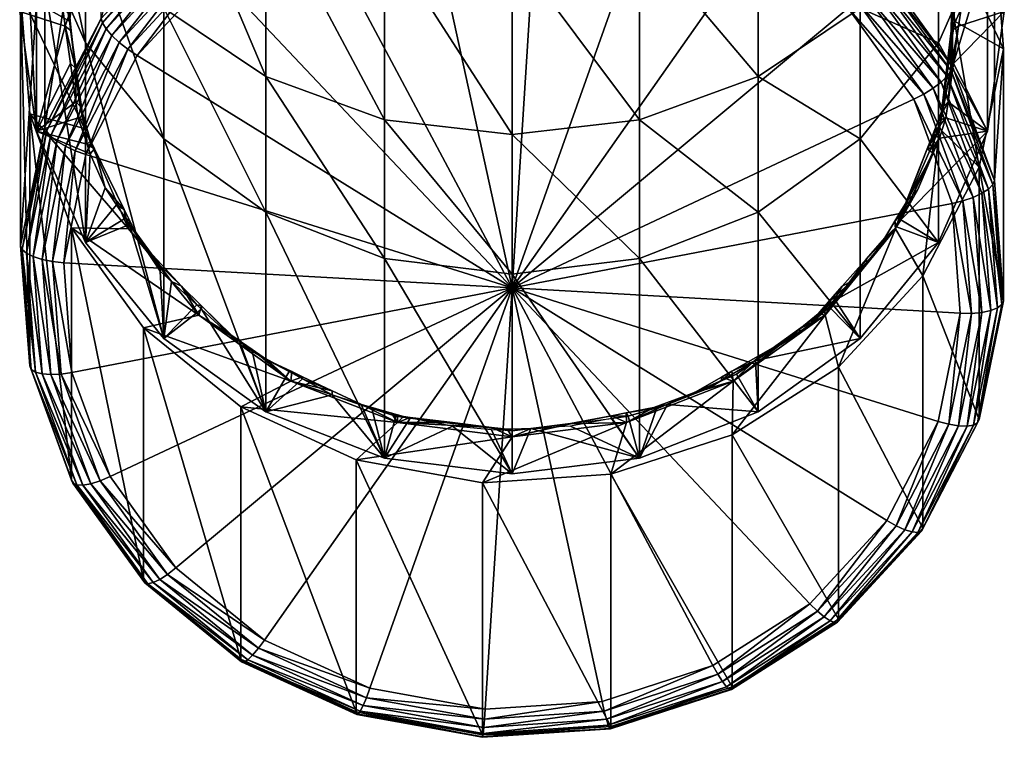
# Model space of a CAD drawing. Extents: x -0.023 to 0.08, y -0.164 to 0.074.
# Tile 1 of 57: x -0.011 to 0.012, y -0.164 to -0.147. Entities that reach past the tile are written whole.
import ezdxf

# ---------------------------------------------------------------- set-up
doc = ezdxf.new("R2010")
doc.units = 0
doc.layers.add('mesh', color=7, linetype='CONTINUOUS')

msp = doc.modelspace()

# ---------------------------------------------------------------- meshes
at = {"layer": 'mesh'}
mesh = msp.add_polyface(dxfattribs=at)
corners = [(-0.009787, -0.144948, 0.273655), (-0.009399, -0.141538, 0.272414), (-0.008763, -0.142625, 0.272809), (-0.010701, -0.144053, 0.273329), (-0.007449, -0.139425, 0.271645), (-0.009399, -0.14738, 0.256364), (-0.007449, -0.145267, 0.255595), (-0.010701, -0.149894, 0.257279), (-0.00736, -0.145532, 0.255159), (-0.004969, -0.143818, 0.254792), (-0.007427, -0.14538, 0.25536), (-0.004924, -0.143984, 0.254596), (-0.004984, -0.143701, 0.255025), (-0.009503, -0.143974, 0.27384), (-0.009558, -0.144079, 0.273879), (-0.008831, -0.142686, 0.273372), (-0.009778, -0.144777, 0.274133), (-0.009932, -0.144628, 0.27442), (-0.009974, -0.144932, 0.27453), (-0.008833, -0.1423, 0.273572), (-0.008985, -0.142577, 0.273673), (-0.009759, -0.141862, 0.273225), (-0.010898, -0.144445, 0.274166), (-0.010104, -0.145855, 0.274866), (-0.011286, -0.147218, 0.275175), (-0.010898, -0.139821, 0.286872), (-0.011286, -0.142593, 0.287881), (-0.007947, -0.13824, 0.308918), (-0.005586, -0.144572, 0.304561), (-0.007947, -0.143135, 0.303458), (-0.010898, -0.13908, 0.300347), (-0.009759, -0.145072, 0.296181), (-0.010898, -0.142661, 0.294859), (-0.009759, -0.141262, 0.30202), (-0.007947, -0.147142, 0.297317), (-0.005586, -0.14873, 0.298188), (-0.010898, -0.145366, 0.28889), (-0.011286, -0.140074, 0.29344), (-0.00849, -0.142033, 0.273134), (-0.008745, -0.14252, 0.273311), (-0.009854, -0.145041, 0.274229), (-0.009674, -0.143864, 0.274142), (-0.008745, -0.142137, 0.273513)]
mesh.append_faces([[corners[k] for k in face] for face in [(0, 1, 2, 2), (0, 3, 1, 1), (4, 5, 6, 6), (3, 7, 1, 1), (8, 9, 10, 10), (11, 9, 8, 8), (10, 12, 6, 6), (9, 12, 10, 10), (0, 13, 14, 14), (2, 13, 0, 0), (2, 15, 13, 13), (14, 16, 0, 0), (16, 17, 18, 18), (14, 17, 16, 16), (15, 19, 20, 20), (21, 20, 19, 19), (22, 20, 21, 21), (22, 18, 17, 17), (22, 23, 18, 18), (24, 25, 26, 26), (22, 25, 24, 24), (27, 28, 29, 29), (30, 31, 32, 32), (33, 34, 31, 31), (29, 34, 33, 33), (28, 35, 29, 29), (36, 37, 32, 32), (26, 37, 36, 36), (2, 38, 39, 39), (39, 15, 2, 2), (0, 16, 40, 40), (16, 18, 40, 40), (14, 41, 17, 17), (13, 41, 14, 14), (15, 41, 13, 13), (15, 20, 41, 41), (39, 19, 15, 15), (39, 42, 19, 19), (22, 17, 41, 41), (22, 41, 20, 20)]])
mesh = msp.add_polyface(dxfattribs=at)
corners = [(-0.010136, -0.147441, 0.274562), (-0.010701, -0.144053, 0.273329), (-0.009787, -0.144948, 0.273655), (-0.011266, -0.146798, 0.274328), (-0.009787, -0.149934, 0.275469), (-0.011055, -0.149588, 0.275343), (-0.009399, -0.141538, 0.272414), (-0.010701, -0.149894, 0.257279), (-0.009399, -0.14738, 0.256364), (-0.011266, -0.15264, 0.258278), (-0.009155, -0.147773, 0.255754), (-0.009287, -0.14762, 0.255919), (-0.010423, -0.150223, 0.256646), (-0.009371, -0.147486, 0.256127), (-0.010574, -0.150105, 0.256824), (-0.010669, -0.149993, 0.257039), (-0.009994, -0.148535, 0.2755), (-0.00991, -0.14928, 0.275772), (-0.010091, -0.14767, 0.275186), (-0.010136, -0.147267, 0.275039), (-0.010078, -0.146809, 0.274872), (-0.009971, -0.145964, 0.274565), (-0.01023, -0.14756, 0.275487), (-0.010108, -0.148425, 0.275802), (-0.010104, -0.145855, 0.274866), (-0.009974, -0.144932, 0.27453), (-0.010222, -0.1467, 0.275174), (-0.009984, -0.149316, 0.276126), (-0.010286, -0.147157, 0.27534), (-0.011286, -0.147218, 0.275175), (-0.010898, -0.144445, 0.274166), (-0.010898, -0.14999, 0.276184), (-0.009759, -0.152574, 0.277124), (-0.010898, -0.145366, 0.28889), (-0.009759, -0.147949, 0.28983), (-0.011286, -0.142593, 0.287881), (-0.010898, -0.142661, 0.294859), (-0.009759, -0.145072, 0.296181), (-0.009854, -0.145041, 0.274229)]
mesh.append_faces([[corners[k] for k in face] for face in [(0, 1, 2, 2), (0, 3, 1, 1), (4, 3, 0, 0), (4, 5, 3, 3), (6, 7, 8, 8), (1, 9, 7, 7), (3, 9, 1, 1), (10, 11, 12, 12), (11, 13, 14, 14), (13, 8, 15, 15), (4, 16, 17, 17), (0, 16, 4, 4), (0, 18, 16, 16), (0, 19, 18, 18), (0, 20, 19, 19), (2, 20, 0, 0), (2, 21, 20, 20), (22, 23, 16, 16), (24, 21, 25, 25), (24, 20, 21, 21), (26, 20, 24, 24), (27, 16, 23, 23), (27, 17, 16, 16), (28, 20, 26, 26), (28, 19, 20, 20), (22, 19, 28, 28), (22, 18, 19, 19), (16, 18, 22, 22), (29, 24, 30, 30), (29, 26, 24, 24), (29, 28, 26, 26), (29, 22, 28, 28), (31, 22, 29, 29), (31, 23, 22, 22), (32, 33, 34, 34), (31, 35, 33, 33), (29, 35, 31, 31), (34, 36, 37, 37), (33, 36, 34, 34), (38, 21, 2, 2), (25, 21, 38, 38)]])
mesh = msp.add_polyface(dxfattribs=at)
corners = [(0.010015, -0.144948, 0.273655), (0.011493, -0.148083, 0.274796), (0.010364, -0.147441, 0.274562), (0.011283, -0.145294, 0.27378), (0.011283, -0.151135, 0.257731), (0.010311, -0.148492, 0.256769), (0.010311, -0.14265, 0.272818), (0.008644, -0.146175, 0.255925), (0.01028, -0.148595, 0.256531), (0.010293, -0.147266, 0.275039), (0.010299, -0.146809, 0.274872), (0.010287, -0.14767, 0.275186), (0.010015, -0.149934, 0.275469), (0.010148, -0.145302, 0.274324), (0.010055, -0.145041, 0.274229), (0.010259, -0.145964, 0.274565), (0.010307, -0.146255, 0.27467), (0.010331, -0.145855, 0.274866), (0.010202, -0.144932, 0.27453), (0.010514, -0.147157, 0.27534), (0.010457, -0.14756, 0.275487), (0.01045, -0.1467, 0.275174), (0.010336, -0.148425, 0.275802), (0.011514, -0.147218, 0.275175), (0.011126, -0.14999, 0.276184), (0.010212, -0.149316, 0.276126), (0.011126, -0.144445, 0.274166), (0.011126, -0.145366, 0.28889), (0.009987, -0.147949, 0.28983), (0.009987, -0.145072, 0.296181), (0.0101, -0.149426, 0.275825), (0.010275, -0.148535, 0.2755)]
mesh.append_faces([[corners[k] for k in face] for face in [(0, 1, 2, 2), (0, 3, 1, 1), (3, 4, 1, 1), (3, 5, 4, 4), (6, 5, 3, 3), (6, 7, 5, 5), (8, 4, 5, 5), (2, 9, 10, 10), (2, 11, 9, 9), (12, 11, 2, 2), (0, 13, 14, 14), (0, 15, 13, 13), (2, 15, 0, 0), (2, 16, 15, 15), (10, 16, 2, 2), (15, 17, 18, 18), (13, 18, 14, 14), (13, 15, 18, 18), (19, 11, 20, 20), (19, 9, 11, 11), (21, 9, 19, 19), (21, 10, 9, 9), (17, 10, 21, 21), (17, 16, 10, 10), (15, 16, 17, 17), (22, 23, 20, 20), (22, 24, 23, 23), (25, 24, 22, 22), (23, 19, 20, 20), (23, 21, 19, 19), (26, 21, 23, 23), (26, 17, 21, 21), (24, 27, 23, 23), (24, 28, 27, 27), (28, 29, 27, 27), (12, 30, 31, 31), (12, 31, 11, 11), (25, 31, 30, 30), (22, 31, 25, 25), (20, 31, 22, 22), (20, 11, 31, 31)]])
mesh = msp.add_polyface(dxfattribs=at)
corners = [(0.000114, -0.153625, 0.257572), (-0.001971, -0.14405, 0.254088), (-0.004537, -0.144883, 0.254391), (0.000738, -0.143869, 0.254022), (-0.008565, -0.148239, 0.255612), (-0.009752, -0.150534, 0.256447), (-0.006786, -0.146312, 0.254911), (-0.008781, -0.148094, 0.255596), (-0.009998, -0.150445, 0.256451), (-0.006958, -0.146119, 0.254877), (-0.004652, -0.144654, 0.254344), (-0.008982, -0.147935, 0.255644), (-0.007118, -0.145915, 0.254909), (-0.00476, -0.144417, 0.254364), (-0.009155, -0.147773, 0.255754), (-0.010227, -0.150339, 0.256519), (-0.007255, -0.145715, 0.255005), (-0.004853, -0.144189, 0.25445), (-0.00736, -0.145532, 0.255159), (-0.009287, -0.14762, 0.255919), (-0.004924, -0.143984, 0.254596), (-0.007427, -0.14538, 0.25536), (-0.009371, -0.147486, 0.256127), (-0.007449, -0.145267, 0.255595), (-0.009399, -0.14738, 0.256364), (-0.009727, -0.150295, 0.276482), (-0.009652, -0.150517, 0.276563), (-0.009551, -0.150405, 0.276181), (-0.009645, -0.150213, 0.276111), (-0.007947, -0.154793, 0.277932), (-0.009759, -0.147949, 0.28983), (-0.007947, -0.150168, 0.290638), (-0.007947, -0.143135, 0.303458), (-0.005586, -0.14873, 0.298188), (-0.007947, -0.147142, 0.297317), (-0.005586, -0.144572, 0.304561), (-0.002837, -0.149729, 0.298736), (-0.002837, -0.145476, 0.305254), (0.000114, -0.150069, 0.298923), (0.000114, -0.145784, 0.30549), (-0.002837, -0.152941, 0.291647), (-0.005586, -0.15187, 0.291257), (-0.009759, -0.145072, 0.296181)]
mesh.append_faces([[corners[k] for k in face] for face in [(0, 1, 2, 2), (0, 3, 1, 1), (0, 4, 5, 5), (0, 6, 4, 4), (2, 6, 0, 0), (5, 7, 8, 8), (4, 7, 5, 5), (4, 9, 7, 7), (6, 9, 4, 4), (6, 10, 9, 9), (2, 10, 6, 6), (7, 11, 8, 8), (7, 12, 11, 11), (9, 12, 7, 7), (9, 13, 12, 12), (10, 13, 9, 9), (11, 14, 15, 15), (11, 16, 14, 14), (12, 16, 11, 11), (12, 17, 16, 16), (13, 17, 12, 12), (14, 18, 19, 19), (16, 18, 14, 14), (16, 20, 18, 18), (19, 21, 22, 22), (18, 21, 19, 19), (22, 23, 24, 24), (21, 23, 22, 22), (25, 26, 27, 27), (27, 28, 25, 25), (29, 30, 31, 31), (32, 33, 34, 34), (35, 36, 33, 33), (37, 36, 35, 35), (37, 38, 36, 36), (39, 38, 37, 37), (40, 33, 36, 36), (41, 34, 33, 33), (31, 34, 41, 41), (31, 42, 34, 34), (30, 42, 31, 31)]])
mesh = msp.add_polyface(dxfattribs=at)
corners = [(0.000114, -0.153625, 0.257572), (0.010303, -0.151666, 0.256859), (0.009416, -0.149254, 0.255982), (0.010495, -0.15421, 0.257786), (0.005845, -0.145469, 0.254604), (0.003403, -0.144353, 0.254198), (0.007896, -0.147141, 0.255213), (0.000738, -0.143869, 0.254022), (0.008089, -0.146968, 0.255186), (0.005987, -0.145255, 0.254562), (0.009648, -0.149134, 0.255974), (0.00827, -0.146783, 0.255225), (0.00612, -0.145031, 0.254587), (0.009863, -0.148998, 0.256031), (0.008425, -0.1466, 0.255327), (0.006234, -0.144815, 0.254678), (0.008544, -0.14643, 0.255486), (0.006322, -0.144619, 0.254827), (0.008618, -0.146285, 0.25569), (0.008644, -0.146175, 0.255925), (0.006377, -0.144458, 0.255025), (0.007362, -0.154252, 0.277041), (0.008321, -0.152946, 0.277106), (0.008991, -0.152257, 0.276315), (0.007762, -0.153586, 0.277339), (0.007966, -0.153477, 0.27764), (0.008321, -0.153048, 0.277484), (0.008175, -0.154793, 0.277932), (0.005814, -0.15187, 0.291257), (0.008175, -0.150168, 0.290638), (0.005814, -0.156495, 0.278551), (0.003064, -0.152941, 0.291647), (0.003064, -0.145476, 0.305254), (0.003064, -0.149729, 0.298736), (0.000114, -0.145784, 0.30549), (0.005814, -0.14873, 0.298188), (0.005814, -0.144572, 0.304561), (0.008175, -0.147142, 0.297317), (0.008175, -0.143135, 0.303458), (0.009987, -0.145072, 0.296181), (0.000114, -0.150069, 0.298923), (0.000114, -0.153306, 0.29178), (0.007599, -0.153907, 0.277797), (0.009019, -0.152206, 0.277178), (0.008746, -0.15246, 0.276929), (0.009987, -0.152574, 0.277124)]
mesh.append_faces([[corners[k] for k in face] for face in [(0, 1, 2, 2), (0, 3, 1, 1), (0, 4, 5, 5), (0, 6, 4, 4), (2, 6, 0, 0), (5, 7, 0, 0), (4, 8, 9, 9), (6, 8, 4, 4), (6, 10, 8, 8), (9, 11, 12, 12), (8, 11, 9, 9), (8, 13, 11, 11), (12, 14, 15, 15), (11, 14, 12, 12), (15, 16, 17, 17), (14, 16, 15, 15), (16, 18, 17, 17), (18, 19, 20, 20), (21, 22, 23, 23), (21, 24, 22, 22), (22, 25, 26, 26), (24, 25, 22, 22), (27, 28, 29, 29), (30, 31, 28, 28), (32, 33, 34, 34), (32, 35, 33, 33), (36, 35, 32, 32), (36, 37, 35, 35), (38, 39, 37, 37), (34, 33, 40, 40), (41, 40, 31, 31), (29, 35, 37, 37), (28, 35, 29, 29), (28, 33, 35, 35), (31, 33, 28, 28), (31, 40, 33, 33), (26, 42, 43, 43), (25, 42, 26, 26), (43, 44, 22, 22), (45, 43, 42, 42)]])
mesh = msp.add_polyface(dxfattribs=at)
corners = [(0.010015, -0.149934, 0.275469), (0.009627, -0.153344, 0.27671), (0.008991, -0.152257, 0.276315), (0.009416, -0.149254, 0.255982), (0.009648, -0.149134, 0.255974), (0.007896, -0.147141, 0.255213), (0.010556, -0.151605, 0.256874), (0.009863, -0.148998, 0.256031), (0.008089, -0.146968, 0.255186), (0.00827, -0.146783, 0.255225), (0.010049, -0.148857, 0.256149), (0.008425, -0.1466, 0.255327), (0.010191, -0.148719, 0.256319), (0.008544, -0.14643, 0.255486), (0.01028, -0.148595, 0.256531), (0.008618, -0.146285, 0.25569), (0.010311, -0.148492, 0.256769), (0.008644, -0.146175, 0.255925), (0.009121, -0.152044, 0.277119), (0.010012, -0.150157, 0.276432), (0.009954, -0.150295, 0.276482), (0.009866, -0.150502, 0.276558), (0.009512, -0.151343, 0.276864), (0.00898, -0.152077, 0.27679), (0.009144, -0.151806, 0.276691), (0.008746, -0.15246, 0.276929), (0.008321, -0.152946, 0.277106), (0.00973, -0.150405, 0.276181), (0.009866, -0.150055, 0.276054), (0.009256, -0.151623, 0.276624), (0.009866, -0.150362, 0.276297), (0.00931, -0.151697, 0.276992), (0.011126, -0.14999, 0.276184), (0.009987, -0.152574, 0.277124), (0.008175, -0.150168, 0.290638), (0.009987, -0.147949, 0.28983), (0.008175, -0.154793, 0.277932), (0.008175, -0.147142, 0.297317), (0.009987, -0.145072, 0.296181), (0.009019, -0.152206, 0.277178), (0.008321, -0.153048, 0.277484)]
mesh.append_faces([[corners[k] for k in face] for face in [(0, 1, 2, 2), (3, 4, 5, 5), (3, 6, 4, 4), (4, 7, 8, 8), (9, 10, 11, 11), (7, 10, 9, 9), (11, 12, 13, 13), (10, 12, 11, 11), (13, 14, 15, 15), (12, 14, 13, 13), (15, 16, 17, 17), (14, 16, 15, 15), (18, 19, 20, 20), (18, 21, 22, 22), (20, 21, 18, 18), (2, 23, 24, 24), (2, 25, 23, 23), (2, 26, 25, 25), (0, 27, 28, 28), (2, 27, 0, 0), (2, 29, 27, 27), (24, 29, 2, 2), (20, 30, 21, 21), (27, 30, 28, 28), (27, 21, 30, 30), (29, 21, 27, 27), (29, 22, 21, 21), (31, 22, 29, 29), (31, 24, 23, 23), (29, 24, 31, 31), (32, 19, 18, 18), (33, 34, 35, 35), (36, 34, 33, 33), (35, 37, 38, 38), (34, 37, 35, 35), (39, 22, 31, 31), (18, 22, 39, 39), (39, 23, 25, 25), (31, 23, 39, 39), (26, 40, 39, 39), (33, 18, 39, 39)]])
mesh = msp.add_polyface(dxfattribs=at)
corners = [(-0.008763, -0.152257, 0.276315), (-0.011055, -0.149588, 0.275343), (-0.009787, -0.149934, 0.275469), (-0.010083, -0.152231, 0.276306), (-0.011266, -0.146798, 0.274328), (-0.011055, -0.15543, 0.259294), (-0.011266, -0.15264, 0.258278), (-0.010083, -0.158073, 0.260256), (-0.009752, -0.150534, 0.256447), (-0.009998, -0.150445, 0.256451), (-0.010267, -0.153039, 0.257359), (-0.010526, -0.153012, 0.257386), (-0.010227, -0.150339, 0.256519), (-0.008982, -0.147935, 0.255644), (-0.010766, -0.152965, 0.257475), (-0.010423, -0.150223, 0.256646), (-0.009155, -0.147773, 0.255754), (-0.010973, -0.152899, 0.25762), (-0.010574, -0.150105, 0.256824), (-0.009287, -0.14762, 0.255919), (-0.011132, -0.152819, 0.257811), (-0.010768, -0.155616, 0.258609), (-0.010669, -0.149993, 0.257039), (-0.009371, -0.147486, 0.256127), (-0.011232, -0.152731, 0.258036), (-0.010923, -0.155576, 0.258815), (-0.010701, -0.149894, 0.257279), (-0.009399, -0.14738, 0.256364), (-0.011021, -0.155512, 0.259048), (-0.009774, -0.149757, 0.275945), (-0.009645, -0.150213, 0.276111), (-0.009868, -0.149426, 0.275825), (-0.00991, -0.14928, 0.275772), (-0.009551, -0.150405, 0.276181), (-0.009984, -0.149316, 0.276126), (-0.009932, -0.149687, 0.276261), (-0.009727, -0.150295, 0.276482), (-0.010898, -0.14999, 0.276184), (-0.010108, -0.148425, 0.275802), (-0.009652, -0.150517, 0.276563), (-0.009759, -0.152574, 0.277124), (-0.010898, -0.145366, 0.28889)]
mesh.append_faces([[corners[k] for k in face] for face in [(0, 1, 2, 2), (0, 3, 1, 1), (4, 5, 6, 6), (1, 5, 4, 4), (3, 7, 1, 1), (8, 9, 10, 10), (10, 9, 11, 11), (9, 12, 11, 11), (9, 13, 12, 12), (11, 12, 14, 14), (12, 15, 14, 14), (12, 16, 15, 15), (14, 15, 17, 17), (15, 18, 17, 17), (15, 19, 18, 18), (17, 20, 21, 21), (17, 18, 20, 20), (18, 22, 20, 20), (18, 23, 22, 22), (20, 24, 25, 25), (20, 22, 24, 24), (22, 26, 24, 24), (22, 27, 26, 26), (24, 6, 28, 28), (24, 26, 6, 6), (2, 29, 30, 30), (2, 31, 29, 29), (2, 32, 31, 31), (30, 33, 2, 2), (34, 31, 32, 32), (35, 31, 34, 34), (35, 29, 31, 31), (36, 29, 35, 35), (36, 30, 29, 29), (37, 35, 34, 34), (34, 38, 37, 37), (37, 36, 35, 35), (37, 39, 36, 36), (40, 39, 37, 37), (37, 41, 40, 40)]])
mesh = msp.add_polyface(dxfattribs=at)
corners = [(0.010015, -0.149934, 0.275469), (0.010929, -0.150829, 0.275795), (0.009627, -0.153344, 0.27671), (0.010364, -0.147441, 0.274562), (0.011493, -0.148083, 0.274796), (0.010929, -0.15667, 0.259745), (0.011493, -0.153925, 0.258746), (0.011283, -0.151135, 0.257731), (0.010303, -0.151666, 0.256859), (0.010556, -0.151605, 0.256874), (0.009416, -0.149254, 0.255982), (0.010754, -0.154213, 0.257823), (0.010495, -0.15421, 0.257786), (0.009648, -0.149134, 0.255974), (0.010793, -0.151526, 0.256951), (0.009863, -0.148998, 0.256031), (0.010994, -0.154193, 0.257922), (0.010996, -0.151432, 0.257086), (0.010049, -0.148857, 0.256149), (0.011201, -0.15415, 0.258075), (0.011151, -0.151332, 0.25727), (0.010191, -0.148719, 0.256319), (0.01136, -0.154088, 0.258273), (0.011249, -0.15123, 0.25749), (0.01028, -0.148595, 0.256531), (0.011459, -0.154011, 0.258502), (0.009866, -0.150055, 0.276054), (0.009985, -0.14975, 0.275943), (0.010012, -0.150157, 0.276432), (0.009866, -0.150362, 0.276297), (0.009954, -0.150295, 0.276482), (0.01016, -0.149687, 0.276261), (0.010212, -0.149316, 0.276126), (0.011126, -0.14999, 0.276184), (0.009121, -0.152044, 0.277119), (0.009987, -0.152574, 0.277124), (0.009987, -0.147949, 0.28983), (0.0101, -0.149426, 0.275825)]
mesh.append_faces([[corners[k] for k in face] for face in [(0, 1, 2, 2), (3, 1, 0, 0), (3, 4, 1, 1), (1, 5, 2, 2), (4, 6, 1, 1), (4, 7, 6, 6), (8, 9, 10, 10), (8, 11, 9, 9), (12, 11, 8, 8), (13, 14, 15, 15), (9, 14, 13, 13), (9, 16, 14, 14), (11, 16, 9, 9), (15, 17, 18, 18), (14, 17, 15, 15), (14, 19, 17, 17), (16, 19, 14, 14), (18, 20, 21, 21), (17, 20, 18, 18), (17, 22, 20, 20), (19, 22, 17, 17), (21, 23, 24, 24), (20, 23, 21, 21), (20, 25, 23, 23), (22, 25, 20, 20), (23, 7, 24, 24), (23, 6, 7, 7), (25, 6, 23, 23), (0, 26, 27, 27), (28, 29, 30, 30), (27, 31, 32, 32), (26, 31, 27, 27), (26, 28, 31, 31), (26, 29, 28, 28), (33, 34, 35, 35), (31, 28, 33, 33), (32, 31, 33, 33), (35, 36, 33, 33), (27, 37, 0, 0), (27, 32, 37, 37)]])
mesh = msp.add_polyface(dxfattribs=at)
corners = [(-0.007134, -0.154252, 0.277041), (-0.010083, -0.152231, 0.276306), (-0.008763, -0.152257, 0.276315), (-0.008416, -0.154548, 0.277149), (-0.009752, -0.150534, 0.256447), (-0.010267, -0.153039, 0.257359), (0.000114, -0.153625, 0.257572), (-0.009787, -0.149934, 0.275469), (-0.008869, -0.151806, 0.276691), (-0.009551, -0.150405, 0.276181), (-0.00754, -0.153586, 0.277339), (-0.008057, -0.153082, 0.277156), (-0.008636, -0.152284, 0.276865), (-0.007768, -0.153477, 0.27764), (-0.007185, -0.154015, 0.277836), (-0.00803, -0.153235, 0.277552), (-0.008745, -0.152152, 0.277158), (-0.009044, -0.151697, 0.276992), (-0.008837, -0.152011, 0.277107), (-0.009305, -0.151302, 0.276849), (-0.009652, -0.150517, 0.276563), (-0.009759, -0.152574, 0.277124), (-0.007947, -0.154793, 0.277932), (-0.007078, -0.154113, 0.277872), (-0.002837, -0.157565, 0.278941), (-0.005586, -0.15187, 0.291257), (-0.002837, -0.152941, 0.291647), (-0.005586, -0.156495, 0.278551), (-0.007947, -0.150168, 0.290638), (-0.009759, -0.147949, 0.28983), (0.000114, -0.153306, 0.29178), (-0.002837, -0.149729, 0.298736), (0.000114, -0.150069, 0.298923), (-0.005586, -0.14873, 0.298188), (-0.008739, -0.152073, 0.276788), (-0.007078, -0.154037, 0.277503)]
mesh.append_faces([[corners[k] for k in face] for face in [(0, 1, 2, 2), (0, 3, 1, 1), (4, 5, 6, 6), (7, 8, 2, 2), (7, 9, 8, 8), (2, 10, 0, 0), (2, 11, 10, 10), (12, 11, 2, 2), (10, 13, 14, 14), (11, 13, 10, 10), (11, 15, 13, 13), (12, 15, 11, 11), (12, 16, 15, 15), (8, 17, 18, 18), (8, 19, 17, 17), (9, 19, 8, 8), (9, 20, 19, 19), (21, 19, 20, 20), (17, 19, 21, 21), (21, 18, 17, 17), (21, 16, 18, 18), (22, 16, 21, 21), (22, 15, 16, 16), (13, 15, 22, 22), (14, 22, 23, 23), (14, 13, 22, 22), (24, 25, 26, 26), (27, 28, 25, 25), (21, 29, 22, 22), (30, 31, 32, 32), (26, 31, 30, 30), (25, 33, 26, 26), (2, 34, 12, 12), (2, 8, 34, 34), (0, 10, 35, 35), (35, 14, 23, 23), (10, 14, 35, 35), (34, 16, 12, 12), (34, 18, 16, 16), (8, 18, 34, 34)]])
mesh = msp.add_polyface(dxfattribs=at)
corners = [(-0.005011, -0.155782, 0.277598), (-0.008416, -0.154548, 0.277149), (-0.007134, -0.154252, 0.277041), (-0.006168, -0.15638, 0.277816), (0.000114, -0.153625, 0.257572), (-0.010075, -0.155583, 0.258285), (-0.009188, -0.157995, 0.259163), (-0.010267, -0.153039, 0.257359), (-0.011055, -0.149588, 0.275343), (-0.010083, -0.158073, 0.260256), (-0.011055, -0.15543, 0.259294), (-0.008416, -0.16039, 0.261099), (-0.010083, -0.152231, 0.276306), (-0.010329, -0.15562, 0.258335), (-0.010526, -0.153012, 0.257386), (-0.010565, -0.155632, 0.258446), (-0.00942, -0.158092, 0.259235), (-0.010766, -0.152965, 0.257475), (-0.010973, -0.152899, 0.25762), (-0.010768, -0.155616, 0.258609), (-0.011132, -0.152819, 0.257811), (-0.010923, -0.155576, 0.258815), (-0.011021, -0.155512, 0.259048), (-0.009963, -0.158188, 0.259765), (-0.011232, -0.152731, 0.258036), (-0.010052, -0.158147, 0.260007), (-0.011266, -0.15264, 0.258278), (-0.004986, -0.155562, 0.278058), (-0.004734, -0.155681, 0.278102), (-0.005549, -0.155296, 0.277961), (-0.005906, -0.155048, 0.277871), (-0.006375, -0.154723, 0.277753), (-0.005906, -0.155085, 0.278226), (-0.005046, -0.155557, 0.278398), (-0.004734, -0.155728, 0.27846), (-0.006197, -0.154925, 0.278168), (-0.007078, -0.154113, 0.277872), (-0.005586, -0.156495, 0.278551), (-0.007947, -0.154793, 0.277932), (-0.007947, -0.150168, 0.290638), (-0.007078, -0.154037, 0.277503), (-0.004053, -0.156102, 0.278596)]
mesh.append_faces([[corners[k] for k in face] for face in [(0, 1, 2, 2), (0, 3, 1, 1), (4, 5, 6, 6), (4, 7, 5, 5), (8, 9, 10, 10), (1, 11, 12, 12), (5, 13, 6, 6), (5, 14, 13, 13), (7, 14, 5, 5), (13, 15, 16, 16), (13, 17, 15, 15), (14, 17, 13, 13), (15, 18, 19, 19), (17, 18, 15, 15), (19, 20, 21, 21), (21, 22, 23, 23), (21, 24, 22, 22), (22, 10, 25, 25), (22, 26, 10, 10), (0, 27, 28, 28), (0, 29, 27, 27), (0, 30, 29, 29), (2, 30, 0, 0), (2, 31, 30, 30), (29, 30, 32, 32), (33, 29, 32, 32), (33, 27, 29, 29), (34, 27, 33, 33), (34, 28, 27, 27), (31, 32, 30, 30), (31, 35, 32, 32), (36, 37, 35, 35), (36, 38, 37, 37), (37, 32, 35, 35), (37, 33, 32, 32), (34, 33, 37, 37), (38, 39, 37, 37), (40, 31, 2, 2), (40, 35, 31, 31), (40, 36, 35, 35), (37, 41, 34, 34)]])
mesh = msp.add_polyface(dxfattribs=at)
corners = [(0.007362, -0.154252, 0.277041), (0.007677, -0.155456, 0.277479), (0.005212, -0.157023, 0.278049), (0.008991, -0.152257, 0.276315), (0.009627, -0.153344, 0.27671), (0.000114, -0.153625, 0.257572), (0.008793, -0.15901, 0.259532), (0.00998, -0.156715, 0.258697), (0.009627, -0.159185, 0.260661), (0.010929, -0.150829, 0.275795), (0.011493, -0.153925, 0.258746), (0.010929, -0.15667, 0.259745), (0.010495, -0.15421, 0.257786), (0.010226, -0.156781, 0.258757), (0.010754, -0.154213, 0.257823), (0.010454, -0.156818, 0.258877), (0.010994, -0.154193, 0.257922), (0.010651, -0.156825, 0.259049), (0.011201, -0.15415, 0.258075), (0.010802, -0.156802, 0.259261), (0.01136, -0.154088, 0.258273), (0.010896, -0.156749, 0.259498), (0.011459, -0.154011, 0.258502), (0.007206, -0.154221, 0.27757), (0.007344, -0.154064, 0.277513), (0.006777, -0.154571, 0.277698), (0.00643, -0.154853, 0.2778), (0.005239, -0.155782, 0.277598), (0.005871, -0.155172, 0.277916), (0.007762, -0.153586, 0.277339), (0.007966, -0.153477, 0.27764), (0.005814, -0.156495, 0.278551), (0.005814, -0.15187, 0.291257), (0.008175, -0.154793, 0.277932), (0.007468, -0.154068, 0.277856), (0.006777, -0.154658, 0.27807), (0.005755, -0.155303, 0.278305), (0.005871, -0.155216, 0.278273), (0.007599, -0.153907, 0.277797), (0.009987, -0.152574, 0.277124)]
mesh.append_faces([[corners[k] for k in face] for face in [(0, 1, 2, 2), (3, 1, 0, 0), (3, 4, 1, 1), (5, 6, 7, 7), (4, 8, 1, 1), (9, 10, 11, 11), (12, 13, 14, 14), (7, 13, 12, 12), (14, 15, 16, 16), (13, 15, 14, 14), (16, 17, 18, 18), (15, 17, 16, 16), (18, 19, 20, 20), (17, 19, 18, 18), (20, 21, 22, 22), (19, 21, 20, 20), (22, 11, 10, 10), (21, 11, 22, 22), (23, 24, 0, 0), (0, 25, 23, 23), (0, 26, 25, 25), (27, 26, 0, 0), (27, 28, 26, 26), (24, 29, 0, 0), (24, 30, 29, 29), (31, 32, 33, 33), (34, 35, 36, 36), (37, 36, 35, 35), (24, 38, 30, 30), (23, 38, 24, 24), (23, 34, 38, 38), (25, 34, 23, 23), (25, 35, 34, 34), (26, 35, 25, 25), (28, 35, 26, 26), (28, 37, 35, 35), (28, 36, 37, 37), (33, 36, 31, 31), (33, 34, 36, 36), (33, 38, 34, 34), (39, 38, 33, 33)]])
mesh = msp.add_polyface(dxfattribs=at)
corners = [(-0.002539, -0.156744, 0.277948), (-0.006168, -0.15638, 0.277816), (-0.005011, -0.155782, 0.277598), (-0.003491, -0.157604, 0.278261), (-0.009188, -0.157995, 0.259163), (-0.007668, -0.160108, 0.259932), (0.000114, -0.153625, 0.257572), (-0.004734, -0.155681, 0.278102), (-0.004053, -0.156004, 0.278219), (-0.002401, -0.156605, 0.278437), (-0.002241, -0.156624, 0.278445), (-0.002537, -0.156565, 0.278423), (-0.002674, -0.156526, 0.278409), (-0.001262, -0.156744, 0.278488), (-0.000364, -0.156854, 0.278528), (0.000114, -0.15693, 0.278897), (0.000003, -0.156898, 0.278544), (0.000114, -0.156894, 0.278543), (-0.001262, -0.15676, 0.278836), (-0.000364, -0.156871, 0.278876), (-0.002578, -0.156597, 0.278776), (-0.004734, -0.155728, 0.27846), (0.000114, -0.15793, 0.279074), (-0.002837, -0.152941, 0.291647), (0.000114, -0.153306, 0.29178), (-0.002837, -0.157565, 0.278941), (-0.005586, -0.156495, 0.278551), (-0.005586, -0.15187, 0.291257), (-0.003372, -0.156324, 0.278336), (-0.004053, -0.156102, 0.278596), (-0.003372, -0.156339, 0.278682), (-0.003134, -0.156416, 0.27871), (0.000551, -0.156876, 0.278878), (0.000551, -0.156878, 0.278537), (0.001471, -0.156762, 0.278836), (-0.002241, -0.156639, 0.278791), (-0.001262, -0.156825, 0.278656)]
mesh.append_faces([[corners[k] for k in face] for face in [(0, 1, 2, 2), (0, 3, 1, 1), (4, 5, 6, 6), (7, 8, 2, 2), (0, 9, 10, 10), (0, 11, 9, 9), (12, 11, 0, 0), (0, 13, 14, 14), (10, 13, 0, 0), (15, 16, 14, 14), (15, 17, 16, 16), (18, 14, 13, 13), (19, 14, 18, 18), (19, 15, 14, 14), (20, 11, 12, 12), (20, 9, 11, 11), (8, 7, 21, 21), (22, 23, 24, 24), (25, 23, 22, 22), (26, 27, 25, 25), (0, 28, 12, 12), (2, 28, 0, 0), (2, 8, 28, 28), (21, 29, 8, 8), (30, 31, 12, 12), (32, 17, 15, 15), (32, 33, 17, 17), (34, 33, 32, 32), (18, 13, 35, 35), (20, 12, 31, 31), (35, 9, 20, 20), (35, 10, 9, 9), (13, 10, 35, 35), (29, 28, 8, 8), (30, 28, 29, 29), (12, 28, 30, 30), (25, 20, 31, 31), (25, 29, 26, 26), (25, 30, 29, 29), (25, 35, 20, 20), (25, 36, 35, 35)]])
mesh = msp.add_polyface(dxfattribs=at)
corners = [(-0.010083, -0.152231, 0.276306), (-0.008416, -0.16039, 0.261099), (-0.010083, -0.158073, 0.260256), (-0.008416, -0.154548, 0.277149), (-0.006168, -0.162222, 0.261766), (-0.006168, -0.15638, 0.277816), (-0.003491, -0.163445, 0.262211), (-0.003491, -0.157604, 0.278261), (-0.005617, -0.16178, 0.260541), (-0.007861, -0.160258, 0.260023), (-0.005759, -0.161971, 0.260647), (-0.007668, -0.160108, 0.259932), (-0.00942, -0.158092, 0.259235), (-0.009188, -0.157995, 0.259163), (-0.010329, -0.15562, 0.258335), (-0.008042, -0.160374, 0.260172), (-0.005892, -0.162126, 0.260809), (-0.009636, -0.158159, 0.259365), (-0.010565, -0.155632, 0.258446), (-0.008197, -0.160449, 0.260368), (-0.006006, -0.162234, 0.261018), (-0.009821, -0.158192, 0.259546), (-0.010768, -0.155616, 0.258609), (-0.006094, -0.162288, 0.261258), (-0.003399, -0.163426, 0.261452), (-0.008316, -0.160477, 0.260599), (-0.009963, -0.158188, 0.259765), (-0.010923, -0.155576, 0.258815), (-0.006149, -0.162284, 0.261513), (-0.003449, -0.163497, 0.261698), (-0.00839, -0.160457, 0.260848), (-0.010052, -0.158147, 0.260007), (-0.011021, -0.155512, 0.259048), (-0.003481, -0.163503, 0.261957), (-0.011055, -0.15543, 0.259294)]
mesh.append_faces([[corners[k] for k in face] for face in [(0, 1, 2, 2), (3, 4, 1, 1), (5, 4, 3, 3), (5, 6, 4, 4), (7, 6, 5, 5), (8, 9, 10, 10), (11, 9, 8, 8), (11, 12, 9, 9), (13, 12, 11, 11), (13, 14, 12, 12), (10, 15, 16, 16), (9, 15, 10, 10), (9, 17, 15, 15), (12, 17, 9, 9), (12, 18, 17, 17), (16, 19, 20, 20), (15, 19, 16, 16), (15, 21, 19, 19), (17, 21, 15, 15), (17, 22, 21, 21), (18, 22, 17, 17), (20, 23, 24, 24), (20, 25, 23, 23), (19, 25, 20, 20), (19, 26, 25, 25), (21, 26, 19, 19), (21, 27, 26, 26), (22, 27, 21, 21), (23, 28, 29, 29), (23, 30, 28, 28), (25, 30, 23, 23), (25, 31, 30, 30), (26, 31, 25, 25), (26, 32, 31, 31), (28, 4, 33, 33), (28, 1, 4, 4), (30, 1, 28, 28), (30, 2, 1, 1), (31, 2, 30, 30), (31, 34, 2, 2)]])
mesh = msp.add_polyface(dxfattribs=at)
corners = [(0.005239, -0.155782, 0.277598), (0.002399, -0.157936, 0.278382), (0.002767, -0.156744, 0.277948), (0.007362, -0.154252, 0.277041), (0.005212, -0.157023, 0.278049), (0.00998, -0.156715, 0.258697), (0.010495, -0.15421, 0.257786), (0.000114, -0.153625, 0.257572), (0.004965, -0.155764, 0.278473), (0.00467, -0.155943, 0.278538), (0.004215, -0.156125, 0.278604), (0.003717, -0.156325, 0.278677), (0.005314, -0.155621, 0.278421), (0.001471, -0.156773, 0.278499), (0.002421, -0.156585, 0.27843), (0.000114, -0.157073, 0.278068), (0.004965, -0.155688, 0.278104), (0.005203, -0.155553, 0.278055), (0.004357, -0.156035, 0.27823), (0.004215, -0.156088, 0.27825), (0.005871, -0.155172, 0.277916), (0.001471, -0.156762, 0.278836), (0.00103, -0.156861, 0.278531), (0.005814, -0.156495, 0.278551), (0.003064, -0.157565, 0.278941), (0.003064, -0.152941, 0.291647), (0.000114, -0.153306, 0.29178), (0.000114, -0.15793, 0.279074), (0.005755, -0.155303, 0.278305), (0.002755, -0.156518, 0.278406), (0.003402, -0.15639, 0.278359), (0.003466, -0.1564, 0.278705), (0.002806, -0.156597, 0.278776), (0.002421, -0.156645, 0.278794)]
mesh.append_faces([[corners[k] for k in face] for face in [(0, 1, 2, 2), (3, 4, 0, 0), (5, 6, 7, 7), (8, 9, 10, 10), (8, 11, 12, 12), (10, 11, 8, 8), (2, 13, 14, 14), (15, 13, 2, 2), (16, 17, 0, 0), (0, 18, 16, 16), (0, 19, 18, 18), (2, 19, 0, 0), (17, 20, 0, 0), (16, 8, 17, 17), (16, 18, 8, 8), (18, 9, 8, 8), (18, 10, 9, 9), (19, 10, 18, 18), (19, 11, 10, 10), (13, 21, 14, 14), (13, 22, 21, 21), (23, 12, 11, 11), (24, 25, 23, 23), (24, 26, 25, 25), (27, 26, 24, 24), (8, 12, 28, 28), (2, 29, 30, 30), (2, 14, 29, 29), (2, 30, 19, 19), (17, 28, 20, 20), (17, 8, 28, 28), (30, 11, 19, 19), (31, 11, 30, 30), (29, 31, 30, 30), (29, 32, 31, 31), (14, 32, 29, 29), (14, 33, 32, 32), (14, 21, 33, 33), (24, 31, 32, 32), (24, 11, 31, 31), (23, 28, 12, 12)]])
mesh = msp.add_polyface(dxfattribs=at)
corners = [(0.000114, -0.153625, 0.257572), (0.007014, -0.160937, 0.260234), (0.008793, -0.15901, 0.259532), (0.007677, -0.155456, 0.277479), (0.007677, -0.161298, 0.261429), (0.005212, -0.157023, 0.278049), (0.009627, -0.159185, 0.260661), (0.009627, -0.153344, 0.27671), (0.010929, -0.15667, 0.259745), (0.00998, -0.156715, 0.258697), (0.009009, -0.159132, 0.259613), (0.010226, -0.156781, 0.258757), (0.007185, -0.161107, 0.260332), (0.00488, -0.162572, 0.260865), (0.004765, -0.162366, 0.260754), (0.00921, -0.159223, 0.259753), (0.010454, -0.156818, 0.258877), (0.007345, -0.161243, 0.260488), (0.004988, -0.16274, 0.261033), (0.009383, -0.159276, 0.259941), (0.010651, -0.156825, 0.259049), (0.007483, -0.161334, 0.26069), (0.005081, -0.16286, 0.261246), (0.009515, -0.159287, 0.260166), (0.010802, -0.156802, 0.259261), (0.007588, -0.161375, 0.260925), (0.005152, -0.162923, 0.261489), (0.009599, -0.159256, 0.260411), (0.010896, -0.156749, 0.259498), (0.007655, -0.161363, 0.261178), (0.005197, -0.162924, 0.261746), (0.005212, -0.162864, 0.262)]
mesh.append_faces([[corners[k] for k in face] for face in [(0, 1, 2, 2), (3, 4, 5, 5), (3, 6, 4, 4), (7, 8, 6, 6), (9, 10, 11, 11), (2, 10, 9, 9), (2, 12, 10, 10), (1, 12, 2, 2), (1, 13, 12, 12), (14, 13, 1, 1), (11, 15, 16, 16), (10, 15, 11, 11), (10, 17, 15, 15), (12, 17, 10, 10), (12, 18, 17, 17), (13, 18, 12, 12), (16, 19, 20, 20), (15, 19, 16, 16), (15, 21, 19, 19), (17, 21, 15, 15), (17, 22, 21, 21), (18, 22, 17, 17), (20, 23, 24, 24), (19, 23, 20, 20), (19, 25, 23, 23), (21, 25, 19, 19), (21, 26, 25, 25), (22, 26, 21, 21), (24, 27, 28, 28), (23, 27, 24, 24), (23, 29, 27, 27), (25, 29, 23, 23), (25, 30, 29, 29), (26, 30, 25, 25), (28, 6, 8, 8), (27, 6, 28, 28), (27, 4, 6, 6), (29, 4, 27, 27), (29, 31, 4, 4), (30, 31, 29, 29)]])
mesh = msp.add_polyface(dxfattribs=at)
corners = [(0.000114, -0.157073, 0.278068), (-0.003491, -0.157604, 0.278261), (-0.002539, -0.156744, 0.277948), (-0.00057, -0.158134, 0.278454), (0.002767, -0.156744, 0.277948), (0.000114, -0.153625, 0.257572), (-0.005617, -0.16178, 0.260541), (-0.003175, -0.162896, 0.260947), (-0.007668, -0.160108, 0.259932), (-0.00051, -0.16338, 0.261123), (-0.00057, -0.163976, 0.262404), (-0.003491, -0.163445, 0.262211), (0.002399, -0.163778, 0.262332), (-0.003257, -0.163115, 0.261063), (-0.000525, -0.163611, 0.261243), (-0.005759, -0.161971, 0.260647), (-0.003333, -0.163296, 0.261235), (-0.00054, -0.163803, 0.26142), (-0.005892, -0.162126, 0.260809), (-0.003399, -0.163426, 0.261452), (-0.000552, -0.163943, 0.26164), (-0.006006, -0.162234, 0.261018), (-0.003449, -0.163497, 0.261698), (-0.000562, -0.164021, 0.261889), (-0.006094, -0.162288, 0.261258), (-0.003481, -0.163503, 0.261957), (-0.000568, -0.164032, 0.262149), (-0.006149, -0.162284, 0.261513), (-0.006168, -0.162222, 0.261766), (0.000114, -0.156894, 0.278543), (0.000551, -0.156878, 0.278537), (0.000003, -0.156898, 0.278544), (-0.000364, -0.156854, 0.278528), (0.00103, -0.156861, 0.278531), (0.000114, -0.15793, 0.279074), (-0.001262, -0.156825, 0.278656), (-0.002837, -0.157565, 0.278941), (-0.000364, -0.156909, 0.278771), (0.000114, -0.15693, 0.278897), (-0.003134, -0.156416, 0.27871), (-0.003372, -0.156339, 0.278682), (0.000551, -0.156876, 0.278878)]
mesh.append_faces([[corners[k] for k in face] for face in [(0, 1, 2, 2), (0, 3, 1, 1), (4, 3, 0, 0), (5, 6, 7, 7), (5, 8, 6, 6), (7, 9, 5, 5), (1, 10, 11, 11), (3, 10, 1, 1), (3, 12, 10, 10), (9, 13, 14, 14), (7, 13, 9, 9), (7, 15, 13, 13), (6, 15, 7, 7), (14, 16, 17, 17), (13, 16, 14, 14), (13, 18, 16, 16), (15, 18, 13, 13), (17, 19, 20, 20), (16, 19, 17, 17), (16, 21, 19, 19), (18, 21, 16, 16), (20, 22, 23, 23), (19, 22, 20, 20), (19, 24, 22, 22), (23, 25, 26, 26), (22, 25, 23, 23), (22, 27, 25, 25), (26, 11, 10, 10), (25, 11, 26, 26), (25, 28, 11, 11), (0, 29, 30, 30), (0, 31, 29, 29), (0, 32, 31, 31), (2, 32, 0, 0), (30, 33, 0, 0), (34, 35, 36, 36), (34, 37, 35, 35), (34, 38, 37, 37), (39, 40, 36, 36), (34, 41, 38, 38)]])
mesh = msp.add_polyface(dxfattribs=at)
corners = [(0.002767, -0.156744, 0.277948), (0.002399, -0.157936, 0.278382), (-0.00057, -0.158134, 0.278454), (0.005239, -0.155782, 0.277598), (0.005212, -0.157023, 0.278049), (0.000114, -0.153625, 0.257572), (0.002199, -0.163199, 0.261057), (0.004765, -0.162366, 0.260754), (-0.00051, -0.16338, 0.261123), (0.007014, -0.160937, 0.260234), (0.002399, -0.163778, 0.262332), (0.005212, -0.162864, 0.262), (0.007677, -0.161298, 0.261429), (0.00225, -0.163426, 0.261176), (0.00488, -0.162572, 0.260865), (-0.000525, -0.163611, 0.261243), (0.002299, -0.163613, 0.261351), (0.004988, -0.16274, 0.261033), (-0.00054, -0.163803, 0.26142), (0.00234, -0.16375, 0.261569), (0.005081, -0.16286, 0.261246), (-0.000552, -0.163943, 0.26164), (0.002372, -0.163825, 0.261817), (0.005152, -0.162923, 0.261489), (-0.000562, -0.164021, 0.261889), (0.002392, -0.163835, 0.262077), (0.005197, -0.162924, 0.261746), (-0.000568, -0.164032, 0.262149), (-0.00057, -0.163976, 0.262404), (0.000114, -0.157073, 0.278068), (0.00103, -0.156861, 0.278531), (0.001471, -0.156773, 0.278499), (0.001471, -0.156762, 0.278836), (0.000551, -0.156878, 0.278537), (0.005814, -0.156495, 0.278551), (0.003717, -0.156325, 0.278677), (0.003064, -0.157565, 0.278941), (0.000551, -0.156876, 0.278878), (0.000114, -0.15793, 0.279074), (0.001471, -0.156828, 0.278657), (0.002421, -0.156645, 0.278794), (0.002806, -0.156597, 0.278776)]
mesh.append_faces([[corners[k] for k in face] for face in [(0, 1, 2, 2), (3, 4, 1, 1), (5, 6, 7, 7), (5, 8, 6, 6), (7, 9, 5, 5), (1, 10, 2, 2), (1, 11, 10, 10), (4, 11, 1, 1), (4, 12, 11, 11), (7, 13, 14, 14), (6, 13, 7, 7), (6, 15, 13, 13), (8, 15, 6, 6), (14, 16, 17, 17), (13, 16, 14, 14), (13, 18, 16, 16), (15, 18, 13, 13), (17, 19, 20, 20), (16, 19, 17, 17), (16, 21, 19, 19), (18, 21, 16, 16), (20, 22, 23, 23), (19, 22, 20, 20), (19, 24, 22, 22), (21, 24, 19, 19), (23, 25, 26, 26), (22, 25, 23, 23), (22, 27, 25, 25), (24, 27, 22, 22), (26, 10, 11, 11), (25, 10, 26, 26), (25, 28, 10, 10), (27, 28, 25, 25), (29, 30, 31, 31), (32, 30, 33, 33), (34, 35, 36, 36), (36, 37, 38, 38), (36, 39, 37, 37), (40, 39, 36, 36), (36, 41, 40, 40)]])

doc.saveas('drawing.dxf')
